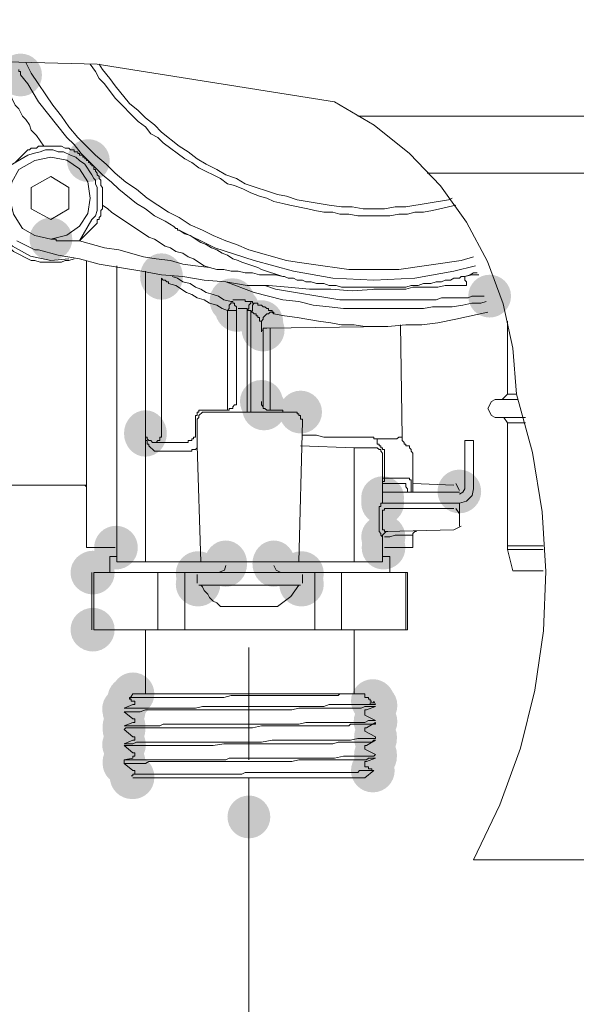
# Model space of a CAD drawing. Header units: millimetres. Extents: x -283 to 124139, y -3891 to 5906.
# Tile 22 of 55: x 1025 to 1042, y -2948 to -2919. Entities that reach past the tile are written whole.
import ezdxf

# ---------------------------------------------------------------- set-up
doc = ezdxf.new("R2010")
doc.units = ezdxf.units.MM
doc.header["$LTSCALE"] = 20
doc.header["$MEASUREMENT"] = 0
doc.layers.get('0').update_dxf_attribs({"color": 252, "linetype": 'CONTINUOUS'})

msp = doc.modelspace()

# ---------------------------------------------------------------- hatches: boundary and pattern name
h = msp.add_hatch(color=7)
edge = h.paths.add_edge_path()
edge.add_arc((1025.44, -2920.407), 0.635, 0, 360)
h = msp.add_hatch(color=7)
edge = h.paths.add_edge_path()
edge.add_arc((1027.451, -2922.947), 0.635, 0, 360)
h = msp.add_hatch(color=7)
edge = h.paths.add_edge_path()
edge.add_arc((1026.34, -2925.275), 0.635, 0, 360)
h = msp.add_hatch(color=7)
edge = h.paths.add_edge_path()
edge.add_ellipse((1029.621, -2926.386), major_axis=(0, 0.688), ratio=0.923077, start_angle=0, end_angle=360)
h = msp.add_hatch(color=7)
edge = h.paths.add_edge_path()
edge.add_arc((1031.711, -2927.101), 0.661, 0, 360)
h = msp.add_hatch(color=7)
edge = h.paths.add_edge_path()
edge.add_arc((1031.737, -2927.074), 0.635, 0, 360)
h = msp.add_hatch(color=7)
edge = h.paths.add_edge_path()
edge.add_arc((1039.357, -2926.968), 0.635, 0, 360)
h = msp.add_hatch(color=7)
edge = h.paths.add_edge_path()
edge.add_arc((1031.87, -2927.365), 0.661, 0, 360)
h = msp.add_hatch(color=7)
edge = h.paths.add_edge_path()
edge.add_arc((1032.584, -2927.736), 0.648, 0, 360)
h = msp.add_hatch(color=7)
edge = h.paths.add_edge_path()
edge.add_arc((1032.637, -2927.974), 0.635, 0, 360)
h = msp.add_hatch(color=7)
edge = h.paths.add_edge_path()
edge.add_arc((1032.584, -2930.091), 0.635, 0, 360)
h = msp.add_hatch(color=7)
edge = h.paths.add_edge_path()
edge.add_arc((1032.663, -2930.302), 0.648, 0, 360)
h = msp.add_hatch(color=7)
edge = h.paths.add_edge_path()
edge.add_arc((1033.748, -2930.408), 0.635, 0, 360)
h = msp.add_hatch(color=7)
edge = h.paths.add_edge_path()
edge.add_ellipse((1029.144, -2931.043), major_axis=(0, 0.688), ratio=0.923077, start_angle=0, end_angle=360)
h = msp.add_hatch(color=7)
edge = h.paths.add_edge_path()
edge.add_arc((1036.182, -2932.948), 0.635, 0, 360)
h = msp.add_hatch(color=7)
edge = h.paths.add_edge_path()
edge.add_arc((1038.458, -2932.763), 0.648, 0, 360)
h = msp.add_hatch(color=7)
edge = h.paths.add_edge_path()
edge.add_arc((1036.182, -2933.107), 0.635, 0, 360)
h = msp.add_hatch(color=7)
edge = h.paths.add_edge_path()
edge.add_arc((1036.182, -2933.107), 0.635, 0, 360)
h = msp.add_hatch(color=7)
edge = h.paths.add_edge_path()
edge.add_arc((1036.182, -2934.112), 0.635, 0, 360)
h = msp.add_hatch(color=7)
edge = h.paths.add_edge_path()
edge.add_arc((1036.209, -2934.112), 0.648, 0, 360)
h = msp.add_hatch(color=7)
edge = h.paths.add_edge_path()
edge.add_arc((1028.271, -2934.43), 0.648, 0, 360)
h = msp.add_hatch(color=7)
edge = h.paths.add_edge_path()
edge.add_arc((1036.209, -2934.43), 0.648, 0, 360)
h = msp.add_hatch(color=7)
edge = h.paths.add_edge_path()
edge.add_ellipse((1031.526, -2934.906), major_axis=(0, 0.688), ratio=0.923077, start_angle=0, end_angle=360)
h = msp.add_hatch(color=7)
edge = h.paths.add_edge_path()
edge.add_ellipse((1032.954, -2934.906), major_axis=(0, 0.688), ratio=0.923077, start_angle=0, end_angle=360)
h = msp.add_hatch(color=7)
edge = h.paths.add_edge_path()
edge.add_arc((1027.557, -2935.171), 0.635, 0, 360)
h = msp.add_hatch(color=7)
edge = h.paths.add_edge_path()
edge.add_arc((1027.583, -2935.171), 0.648, 0, 360)
h = msp.add_hatch(color=7)
edge = h.paths.add_edge_path()
edge.add_arc((1030.706, -2935.197), 0.661, 0, 360)
h = msp.add_hatch(color=7)
edge = h.paths.add_edge_path()
edge.add_arc((1033.775, -2935.197), 0.661, 0, 360)
h = msp.add_hatch(color=7)
edge = h.paths.add_edge_path()
edge.add_arc((1030.706, -2935.514), 0.661, 0, 360)
h = msp.add_hatch(color=7)
edge = h.paths.add_edge_path()
edge.add_arc((1033.775, -2935.514), 0.661, 0, 360)
h = msp.add_hatch(color=7)
edge = h.paths.add_edge_path()
edge.add_arc((1027.557, -2936.864), 0.635, 0, 360)
h = msp.add_hatch(color=7)
edge = h.paths.add_edge_path()
edge.add_arc((1027.583, -2936.864), 0.648, 0, 360)
h = msp.add_hatch(color=7)
edge = h.paths.add_edge_path()
edge.add_arc((1028.774, -2938.769), 0.635, 0, 360)
h = msp.add_hatch(color=7)
edge = h.paths.add_edge_path()
edge.add_arc((1028.668, -2938.901), 0.648, 0, 360)
h = msp.add_hatch(color=7)
edge = h.paths.add_edge_path()
edge.add_arc((1035.891, -2938.981), 0.648, 0, 360)
h = msp.add_hatch(color=7)
edge = h.paths.add_edge_path()
edge.add_arc((1035.971, -2939.113), 0.648, 0, 360)
h = msp.add_hatch(color=7)
edge = h.paths.add_edge_path()
edge.add_arc((1028.509, -2939.219), 0.648, 0, 360)
h = msp.add_hatch(color=7)
edge = h.paths.add_edge_path()
edge.add_ellipse((1028.509, -2939.245), major_axis=(0, 0.688), ratio=0.923077, start_angle=0, end_angle=360)
h = msp.add_hatch(color=7)
edge = h.paths.add_edge_path()
edge.add_arc((1028.509, -2939.298), 0.635, 0, 360)
h = msp.add_hatch(color=7)
edge = h.paths.add_edge_path()
edge.add_ellipse((1028.509, -2939.774), major_axis=(0, 0.688), ratio=0.923077, start_angle=0, end_angle=360)
h = msp.add_hatch(color=7)
edge = h.paths.add_edge_path()
edge.add_arc((1028.509, -2939.721), 0.635, 0, 360)
h = msp.add_hatch(color=7)
edge = h.paths.add_edge_path()
edge.add_arc((1035.971, -2939.589), 0.648, 0, 360)
h = msp.add_hatch(color=7)
edge = h.paths.add_edge_path()
edge.add_arc((1035.971, -2939.563), 0.635, 0, 360)
h = msp.add_hatch(color=7)
edge = h.paths.add_edge_path()
edge.add_arc((1028.509, -2939.827), 0.635, 0, 360)
h = msp.add_hatch(color=7)
edge = h.paths.add_edge_path()
edge.add_ellipse((1035.971, -2940.092), major_axis=(0, 0.688), ratio=0.923077, start_angle=0, end_angle=360)
h = msp.add_hatch(color=7)
edge = h.paths.add_edge_path()
edge.add_arc((1035.971, -2940.039), 0.635, 0, 360)
h = msp.add_hatch(color=7)
edge = h.paths.add_edge_path()
edge.add_arc((1028.509, -2940.277), 0.648, 0, 360)
h = msp.add_hatch(color=7)
edge = h.paths.add_edge_path()
edge.add_arc((1028.509, -2940.251), 0.635, 0, 360)
h = msp.add_hatch(color=7)
edge = h.paths.add_edge_path()
edge.add_arc((1028.509, -2940.303), 0.635, 0, 360)
h = msp.add_hatch(color=7)
edge = h.paths.add_edge_path()
edge.add_ellipse((1035.971, -2940.621), major_axis=(0, 0.688), ratio=0.923077, start_angle=0, end_angle=360)
h = msp.add_hatch(color=7)
edge = h.paths.add_edge_path()
edge.add_arc((1035.971, -2940.568), 0.635, 0, 360)
h = msp.add_hatch(color=7)
edge = h.paths.add_edge_path()
edge.add_arc((1028.509, -2940.78), 0.635, 0, 360)
h = msp.add_hatch(color=7)
edge = h.paths.add_edge_path()
edge.add_arc((1028.509, -2940.833), 0.635, 0, 360)
h = msp.add_hatch(color=7)
edge = h.paths.add_edge_path()
edge.add_arc((1028.721, -2941.203), 0.635, 0, 360)
h = msp.add_hatch(color=7)
edge = h.paths.add_edge_path()
edge.add_arc((1028.748, -2941.229), 0.661, 0, 360)
h = msp.add_hatch(color=7)
edge = h.paths.add_edge_path()
edge.add_arc((1035.891, -2941.044), 0.648, 0, 360)
h = msp.add_hatch(color=7)
edge = h.paths.add_edge_path()
edge.add_arc((1028.774, -2941.256), 0.635, 0, 360)
at = {"true_color": 0xff0000}
h = msp.add_hatch(color=1, dxfattribs=at)
edge = h.paths.add_edge_path()
edge.add_arc((1032.214, -2942.42), 0.635, 0, 360)

# ---------------------------------------------------------------- linework, layer by layer
at = {"color": 7, "lineweight": 0}
for points in [[(1003.903, -2918.766), (1010.359, -2919.825), (1019.567, -2919.878), (1027.716, -2920.089), (1034.754, -2921.201)], [(1038.881, -2925.804), (1038.511, -2925.91), (1036.659, -2926.175), (1035.177, -2926.175), (1034.066, -2926.016), (1033.642, -2925.963), (1033.325, -2925.91), (1032.214, -2925.593), (1031.843, -2925.434), (1031.526, -2925.328), (1031.155, -2925.169), (1030.838, -2925.011), (1030.467, -2924.852), (1030.15, -2924.64), (1029.832, -2924.481), (1029.197, -2924.058), (1028.88, -2923.793), (1028.562, -2923.582), (1028.245, -2923.317), (1027.98, -2923.053), (1027.663, -2922.788), (1027.134, -2922.259), (1026.869, -2921.941), (1026.657, -2921.624), (1026.393, -2921.306), (1025.758, -2920.354), (1025.599, -2920.036)], [(1038.352, -2924.27), (1038.14, -2924.323), (1037.876, -2924.376), (1037.664, -2924.428), (1037.399, -2924.481), (1037.135, -2924.481), (1036.923, -2924.534), (1036.659, -2924.534), (1036.394, -2924.587), (1035.442, -2924.587), (1035.177, -2924.534), (1034.912, -2924.534), (1034.701, -2924.481), (1034.436, -2924.481), (1034.172, -2924.428), (1033.96, -2924.376), (1033.431, -2924.27), (1033.219, -2924.217), (1032.954, -2924.164), (1032.743, -2924.058), (1032.531, -2924.005), (1032.267, -2923.899), (1032.055, -2923.793), (1031.79, -2923.688), (1031.579, -2923.635), (1031.367, -2923.476), (1030.732, -2923.158), (1030.52, -2923), (1030.309, -2922.894), (1029.674, -2922.418), (1029.515, -2922.259), (1029.303, -2922.153), (1029.144, -2921.941), (1028.933, -2921.783), (1028.245, -2921.095), (1027.927, -2920.671), (1027.769, -2920.513), (1027.663, -2920.301), (1027.504, -2920.089)], [(1038.246, -2924.058), (1038.14, -2924.111), (1036.87, -2924.323), (1036.553, -2924.323), (1036.235, -2924.376), (1035.6, -2924.376), (1035.283, -2924.323), (1034.965, -2924.323), (1034.595, -2924.27), (1033.642, -2924.111), (1033.325, -2924.005), (1033.06, -2923.952), (1032.108, -2923.635), (1031.843, -2923.476), (1031.526, -2923.37), (1031.261, -2923.211), (1030.944, -2923.053), (1030.679, -2922.894), (1030.414, -2922.682), (1030.15, -2922.523), (1029.621, -2922.1), (1029.409, -2921.888), (1029.144, -2921.677), (1028.933, -2921.465), (1028.668, -2921.253), (1028.245, -2920.724), (1028.086, -2920.513), (1027.874, -2920.248), (1027.769, -2920.089)], [(1025.44, -2920.407), (1025.44, -2920.301), (1025.387, -2920.301), (1025.387, -2920.248)], [(1029.991, -2924.905), (1029.727, -2924.746), (1029.409, -2924.587), (1029.144, -2924.376), (1028.88, -2924.217), (1028.351, -2923.793), (1028.139, -2923.582), (1027.874, -2923.37), (1027.239, -2922.735), (1027.028, -2922.471), (1026.816, -2922.259), (1025.969, -2921.201), (1025.652, -2920.671), (1025.44, -2920.407)], [(1026.128, -2922.523), (1025.917, -2922.206), (1025.758, -2922.047), (1025.705, -2921.888), (1025.599, -2921.73), (1025.493, -2921.624), (1025.387, -2921.412), (1025.282, -2921.306), (1025.176, -2921.095), (1025.07, -2920.936)], [(1040.151, -2929.879), (1040.044, -2928.512), (1039.755, -2927.196), (1039.293, -2925.944), (1038.67, -2924.772), (1037.895, -2923.697), (1036.977, -2922.733), (1035.926, -2921.895), (1034.754, -2921.201)], [(1035.442, -2921.624), (1054.915, -2921.624)], [(1027.187, -2925.328), (1027.557, -2924.693), (1027.663, -2924.587), (1027.716, -2924.428), (1027.716, -2923.741), (1027.663, -2923.635), (1027.663, -2923.529), (1027.61, -2923.476), (1027.557, -2923.37), (1027.345, -2923.053), (1027.187, -2922.947), (1027.081, -2922.841), (1026.922, -2922.788), (1026.71, -2922.682), (1026.552, -2922.682), (1026.393, -2922.629), (1026.181, -2922.629), (1026.022, -2922.682), (1025.811, -2922.735), (1025.652, -2922.788), (1025.017, -2923.158)], [(1025.282, -2923), (1025.599, -2922.682)], [(1025.599, -2922.682), (1025.652, -2922.629), (1025.705, -2922.629), (1025.758, -2922.576), (1025.917, -2922.576), (1025.969, -2922.523), (1026.128, -2922.523)], [(1026.128, -2922.523), (1026.657, -2922.523), (1026.763, -2922.576), (1026.869, -2922.576), (1026.922, -2922.629), (1027.028, -2922.629), (1027.028, -2922.682), (1027.134, -2922.682), (1027.134, -2922.735), (1027.187, -2922.735), (1027.187, -2922.788), (1027.292, -2922.788), (1027.292, -2922.841), (1027.345, -2922.841), (1027.345, -2922.894), (1027.398, -2922.894), (1027.398, -2922.947), (1027.451, -2922.947)], [(1026.34, -2922.841), (1025.864, -2922.947), (1025.387, -2923.211), (1025.176, -2923.582), (1025.123, -2924.058), (1025.229, -2924.534), (1025.493, -2924.958), (1025.864, -2925.169), (1026.34, -2925.275)], [(1027.504, -2924.058), (1027.434, -2923.579), (1027.19, -2923.192), (1026.811, -2922.933), (1026.34, -2922.841)], [(1027.874, -2924.27), (1027.874, -2923.741), (1027.822, -2923.688), (1027.822, -2923.529), (1027.769, -2923.476), (1027.769, -2923.423), (1027.716, -2923.37), (1027.716, -2923.317), (1027.663, -2923.264), (1027.663, -2923.211), (1027.61, -2923.211), (1027.61, -2923.106), (1027.557, -2923.106), (1027.557, -2923.053), (1027.504, -2923.053), (1027.504, -2923), (1027.451, -2923), (1027.451, -2922.947)], [(1054.862, -2923.317), (1037.505, -2923.317)], [(1025.758, -2923.741), (1026.34, -2923.423)], [(1026.34, -2923.423), (1026.869, -2923.741)], [(1025.758, -2924.376), (1025.758, -2923.741)], [(1026.869, -2923.741), (1026.869, -2924.376)], [(1026.34, -2925.275), (1026.808, -2925.162), (1027.186, -2924.896), (1027.432, -2924.516), (1027.504, -2924.058)], [(1024.541, -2924.481), (1024.795, -2925.04), (1025.205, -2925.484), (1025.733, -2925.784), (1026.34, -2925.91)], [(1026.34, -2924.693), (1025.758, -2924.376)], [(1026.869, -2924.376), (1026.34, -2924.693)], [(1027.874, -2924.27), (1027.874, -2924.376), (1027.822, -2924.428), (1027.822, -2924.587), (1027.769, -2924.64), (1027.769, -2924.693), (1027.716, -2924.693), (1027.716, -2924.799)], [(1029.409, -2925.275), (1029.25, -2925.222), (1028.139, -2924.481), (1028.033, -2924.376), (1027.874, -2924.27)], [(1024.435, -2924.534), (1024.594, -2924.852), (1024.594, -2924.905), (1024.699, -2925.116), (1024.858, -2925.275), (1024.911, -2925.381), (1025.017, -2925.434), (1025.229, -2925.646), (1025.758, -2925.91), (1025.864, -2925.91), (1026.022, -2925.963), (1026.657, -2925.963), (1026.763, -2925.91), (1026.869, -2925.91), (1027.028, -2925.857)], [(1027.187, -2925.328), (1027.716, -2924.799)], [(1029.991, -2924.905), (1030.044, -2924.958), (1030.097, -2924.958), (1030.097, -2925.011), (1030.15, -2925.011)], [(1030.15, -2925.011), (1030.309, -2925.116), (1030.467, -2925.169), (1030.785, -2925.381), (1030.944, -2925.434), (1031.102, -2925.54), (1031.261, -2925.593), (1031.42, -2925.698), (1031.579, -2925.751), (1031.737, -2925.857), (1031.896, -2925.91), (1032.002, -2925.963), (1032.478, -2926.122), (1032.584, -2926.175), (1033.219, -2926.386)], [(1030.15, -2925.011), (1031.208, -2925.54), (1032.372, -2925.91), (1033.537, -2926.228), (1034.701, -2926.439), (1035.918, -2926.492), (1037.135, -2926.439), (1038.299, -2926.228), (1038.934, -2926.069)], [(1036.024, -2926.757), (1035.283, -2926.81), (1034.648, -2926.757), (1034.013, -2926.757), (1033.378, -2926.704), (1032.796, -2926.651), (1032.161, -2926.651), (1031.526, -2926.545), (1030.891, -2926.492), (1030.256, -2926.386), (1029.621, -2926.333), (1029.039, -2926.228), (1027.769, -2926.016), (1027.187, -2925.857), (1026.552, -2925.751), (1025.969, -2925.593), (1025.864, -2925.593), (1025.334, -2925.328)], [(1026.34, -2925.275), (1026.499, -2925.275), (1026.499, -2925.328)], [(1027.187, -2925.328), (1026.499, -2925.328)], [(1027.187, -2925.328), (1027.927, -2925.54), (1028.351, -2925.593), (1029.092, -2925.804), (1029.462, -2925.857), (1029.885, -2925.91), (1030.256, -2926.016), (1030.626, -2926.069), (1031.049, -2926.122)], [(1031.049, -2926.122), (1030.891, -2926.069), (1030.573, -2925.857), (1030.414, -2925.804), (1030.256, -2925.698), (1030.044, -2925.646), (1029.885, -2925.54), (1029.727, -2925.487), (1029.409, -2925.275)], [(1026.34, -2925.91), (1026.869, -2925.857)], [(1027.398, -2932.419), (1027.398, -2925.91)], [(1028.298, -2926.069), (1028.298, -2934.43)], [(1029.144, -2926.228), (1029.144, -2926.386)], [(1033.219, -2926.386), (1033.007, -2926.333), (1032.531, -2926.333), (1032.319, -2926.281), (1032.108, -2926.281), (1031.896, -2926.228), (1031.684, -2926.228), (1031.473, -2926.175), (1031.261, -2926.175), (1031.049, -2926.122)], [(1029.144, -2926.386), (1029.144, -2931.096)], [(1029.621, -2926.439), (1029.621, -2930.99)], [(1031.579, -2927.392), (1031.42, -2927.339), (1031.261, -2927.233), (1031.049, -2927.18), (1030.891, -2927.074), (1030.679, -2927.021), (1030.52, -2926.916), (1030.362, -2926.863), (1030.044, -2926.651), (1029.832, -2926.598), (1029.832, -2926.545), (1029.779, -2926.545), (1029.727, -2926.492), (1029.674, -2926.492), (1029.621, -2926.439)], [(1031.684, -2927.127), (1031.473, -2927.074), (1031.314, -2926.968), (1031.155, -2926.916), (1030.944, -2926.863), (1030.785, -2926.757), (1030.626, -2926.704), (1030.467, -2926.598), (1030.256, -2926.545), (1030.097, -2926.439), (1029.938, -2926.386)], [(1031.526, -2926.545), (1032.372, -2926.863), (1033.219, -2927.074), (1033.695, -2927.127), (1034.119, -2927.233), (1034.595, -2927.286), (1035.018, -2927.339), (1035.918, -2927.339)], [(1035.918, -2926.704), (1034.965, -2926.704), (1034.807, -2926.651), (1034.595, -2926.651), (1034.436, -2926.598), (1034.224, -2926.598), (1034.066, -2926.545), (1033.907, -2926.545), (1033.801, -2926.492), (1033.642, -2926.492), (1033.537, -2926.439), (1033.378, -2926.439), (1033.272, -2926.386), (1033.219, -2926.386)], [(1038.617, -2926.386), (1038.511, -2926.386), (1038.458, -2926.439), (1038.299, -2926.439), (1038.193, -2926.492), (1038.034, -2926.492), (1037.929, -2926.545), (1037.77, -2926.545), (1037.611, -2926.598), (1037.399, -2926.598), (1037.241, -2926.651), (1037.029, -2926.651), (1036.87, -2926.704), (1035.918, -2926.704)], [(1038.987, -2926.281), (1038.881, -2926.281), (1038.775, -2926.333), (1038.617, -2926.386)], [(1038.617, -2926.386), (1038.828, -2926.333), (1039.04, -2926.333)], [(1038.669, -2926.651), (1038.669, -2926.545), (1038.617, -2926.492), (1038.617, -2926.386)], [(1032.69, -2926.651), (1033.007, -2926.757), (1034.912, -2927.074), (1035.918, -2927.074)], [(1035.918, -2926.757), (1036.87, -2926.757), (1037.082, -2926.704), (1037.823, -2926.704), (1038.034, -2926.651), (1038.299, -2926.651)], [(1038.299, -2926.651), (1038.669, -2926.651)], [(1031.684, -2927.127), (1031.684, -2927.18), (1031.632, -2927.233), (1031.632, -2927.339), (1031.579, -2927.392)], [(1031.843, -2927.392), (1031.843, -2927.286), (1031.79, -2927.233), (1031.79, -2927.18), (1031.737, -2927.18), (1031.737, -2927.127), (1031.684, -2927.127)], [(1032.267, -2927.127), (1032.108, -2927.127), (1032.108, -2927.074), (1031.737, -2927.074)], [(1032.267, -2927.127), (1032.267, -2927.18), (1032.214, -2927.233), (1032.214, -2927.339), (1032.161, -2927.392)], [(1032.372, -2927.18), (1032.319, -2927.18), (1032.319, -2927.127), (1032.267, -2927.127)], [(1035.918, -2927.074), (1037.77, -2927.074), (1037.929, -2927.021), (1038.722, -2927.021), (1038.828, -2926.968), (1039.199, -2926.968)], [(1035.918, -2927.339), (1037.399, -2927.339), (1037.664, -2927.286), (1038.246, -2927.286), (1038.564, -2927.233), (1038.828, -2927.18), (1039.093, -2927.18), (1039.252, -2927.127)], [(1031.579, -2927.392), (1031.579, -2930.038)], [(1031.579, -2927.392), (1031.843, -2927.392)], [(1031.843, -2930.038), (1031.843, -2927.392)], [(1032.161, -2927.392), (1032.161, -2927.339), (1031.896, -2927.339)], [(1032.267, -2927.445), (1032.267, -2927.392), (1032.161, -2927.392)], [(1032.161, -2930.143), (1032.161, -2927.392)], [(1032.372, -2927.18), (1032.319, -2927.233), (1032.319, -2927.392), (1032.267, -2927.445)], [(1032.902, -2927.445), (1032.902, -2927.392), (1032.796, -2927.392), (1032.796, -2927.339), (1032.743, -2927.339), (1032.69, -2927.286), (1032.637, -2927.286), (1032.584, -2927.233), (1032.478, -2927.233), (1032.478, -2927.18), (1032.372, -2927.18)], [(1032.267, -2930.143), (1032.267, -2927.445), (1032.319, -2927.445), (1032.372, -2927.498), (1032.425, -2927.498), (1032.425, -2927.551), (1032.478, -2927.551), (1032.478, -2927.603), (1032.531, -2927.603), (1032.531, -2927.709), (1032.584, -2927.709)], [(1032.954, -2927.498), (1032.902, -2927.445), (1032.849, -2927.445), (1032.796, -2927.498), (1032.743, -2927.498), (1032.637, -2927.603), (1032.637, -2927.656), (1032.584, -2927.709), (1032.584, -2927.762)], [(1032.902, -2927.445), (1032.954, -2927.445), (1032.954, -2927.498)], [(1032.954, -2927.498), (1033.272, -2927.551), (1033.642, -2927.603), (1034.277, -2927.709), (1034.648, -2927.762), (1034.965, -2927.815), (1035.336, -2927.815), (1035.653, -2927.868), (1036.341, -2927.868)], [(1036.341, -2927.868), (1036.87, -2927.815), (1037.347, -2927.815), (1037.823, -2927.762), (1038.352, -2927.656), (1039.304, -2927.445)], [(1039.887, -2927.709), (1039.887, -2929.879)], [(1032.584, -2927.762), (1032.584, -2928.027)], [(1032.584, -2927.974), (1032.637, -2927.974), (1032.637, -2927.921), (1032.743, -2927.921)], [(1032.637, -2927.974), (1032.637, -2930.249)], [(1036.341, -2927.868), (1032.743, -2927.921)], [(1032.849, -2930.355), (1032.849, -2927.921)], [(1036.764, -2931.149), (1036.712, -2927.815)], [(1031.579, -2930.355), (1031.632, -2930.355), (1031.632, -2930.302), (1031.737, -2930.302), (1031.737, -2930.249), (1031.79, -2930.196), (1031.843, -2930.196), (1031.843, -2930.038)], [(1031.579, -2930.038), (1031.579, -2930.355)], [(1038.881, -2943.69), (1039.663, -2942.065), (1040.27, -2940.382), (1040.7, -2938.657), (1040.951, -2936.903), (1041.024, -2935.134), (1040.915, -2933.364), (1040.625, -2931.608), (1040.151, -2929.879)], [(1039.622, -2930.038), (1039.516, -2930.038), (1039.41, -2930.091), (1039.304, -2930.302), (1039.41, -2930.514), (1039.516, -2930.567), (1039.622, -2930.567)], [(1040.204, -2930.038), (1039.622, -2930.038)], [(1039.728, -2930.038), (1039.887, -2929.879)], [(1039.887, -2929.879), (1040.151, -2929.879)], [(1030.626, -2930.62), (1030.626, -2930.514), (1030.679, -2930.514), (1030.679, -2930.408), (1030.732, -2930.408), (1030.732, -2930.355), (1030.891, -2930.355)], [(1030.891, -2930.355), (1031.579, -2930.355)], [(1032.161, -2930.408), (1032.161, -2930.143)], [(1032.267, -2930.408), (1032.267, -2930.143)], [(1032.584, -2930.091), (1032.584, -2930.196), (1032.637, -2930.249), (1032.637, -2930.302), (1032.69, -2930.302), (1032.743, -2930.355), (1032.849, -2930.355)], [(1033.801, -2930.673), (1033.801, -2930.62), (1033.748, -2930.62), (1033.748, -2930.514), (1033.695, -2930.514), (1033.695, -2930.461), (1033.642, -2930.461), (1033.642, -2930.408), (1033.219, -2930.408), (1033.219, -2930.355), (1032.849, -2930.355)], [(1030.626, -2930.99), (1030.626, -2930.62)], [(1030.679, -2930.673), (1030.679, -2930.62), (1030.732, -2930.567), (1030.732, -2930.514), (1030.838, -2930.408), (1030.944, -2930.408)], [(1030.944, -2930.408), (1033.537, -2930.408)], [(1040.416, -2930.567), (1039.622, -2930.567)], [(1039.887, -2930.726), (1039.781, -2930.567)], [(1030.679, -2931.413), (1030.679, -2930.673)], [(1033.695, -2934.853), (1033.801, -2930.673)], [(1040.416, -2930.726), (1039.887, -2930.726), (1039.887, -2934.377)], [(1029.144, -2930.99), (1029.144, -2931.149), (1029.197, -2931.149), (1029.197, -2931.202), (1029.25, -2931.255), (1029.303, -2931.255), (1029.356, -2931.308), (1029.409, -2931.308)], [(1029.144, -2931.096), (1029.144, -2931.308)], [(1029.144, -2931.096), (1029.144, -2931.255), (1029.197, -2931.255), (1029.197, -2931.361), (1029.25, -2931.361), (1029.25, -2931.413), (1029.409, -2931.572)], [(1029.621, -2930.99), (1029.621, -2931.149), (1029.568, -2931.149), (1029.568, -2931.255), (1029.515, -2931.255), (1029.462, -2931.308)], [(1030.362, -2931.308), (1030.414, -2931.308), (1030.414, -2931.255), (1030.52, -2931.255), (1030.52, -2931.202), (1030.573, -2931.202), (1030.573, -2931.149), (1030.626, -2931.149), (1030.626, -2930.99)], [(1035.706, -2931.149), (1034.436, -2931.149), (1034.224, -2931.096), (1033.801, -2931.096)], [(1035.706, -2931.149), (1035.918, -2931.149), (1035.918, -2931.202), (1036.024, -2931.202)], [(1036.024, -2931.202), (1036.606, -2931.202), (1036.659, -2931.149), (1036.764, -2931.149)], [(1036.129, -2931.413), (1036.077, -2931.413), (1036.077, -2931.361), (1036.024, -2931.361), (1036.024, -2931.202)], [(1036.923, -2931.413), (1036.87, -2931.413), (1036.87, -2931.361), (1036.817, -2931.361), (1036.817, -2931.308), (1036.764, -2931.255), (1036.764, -2931.149)], [(1029.144, -2931.308), (1029.144, -2931.572)], [(1029.409, -2931.308), (1030.362, -2931.308)], [(1030.362, -2931.572), (1030.52, -2931.572), (1030.52, -2931.519), (1030.626, -2931.519), (1030.679, -2931.466)], [(1030.785, -2934.853), (1030.679, -2931.413)], [(1035.336, -2931.466), (1033.748, -2931.413)], [(1035.336, -2931.466), (1035.918, -2931.466)], [(1035.336, -2931.731), (1035.336, -2931.466)], [(1036.182, -2931.731), (1036.182, -2931.625), (1036.129, -2931.572), (1036.129, -2931.519), (1036.077, -2931.519), (1036.024, -2931.466), (1035.918, -2931.466)], [(1036.235, -2931.678), (1036.235, -2931.519), (1036.182, -2931.519), (1036.182, -2931.466), (1036.129, -2931.466), (1036.129, -2931.413)], [(1037.082, -2931.625), (1037.029, -2931.572), (1037.029, -2931.519), (1036.976, -2931.466), (1036.976, -2931.413), (1036.923, -2931.413)], [(1038.617, -2931.255), (1038.617, -2931.943)], [(1038.881, -2931.255), (1038.617, -2931.255)], [(1038.881, -2931.943), (1038.881, -2931.255)], [(1029.144, -2931.572), (1029.144, -2934.853)], [(1029.409, -2931.572), (1030.362, -2931.572)], [(1035.336, -2934.853), (1035.336, -2931.731)], [(1036.182, -2932.419), (1036.182, -2931.731)], [(1036.235, -2932.366), (1036.235, -2931.678)], [(1037.082, -2932.789), (1037.082, -2931.625)], [(1038.617, -2931.943), (1038.617, -2932.683)], [(1038.881, -2932.683), (1038.881, -2931.943)], [(1036.235, -2932.366), (1036.235, -2932.472), (1036.182, -2932.472), (1036.182, -2932.525)], [(1036.182, -2932.366), (1036.976, -2932.366), (1036.976, -2932.419), (1037.029, -2932.419), (1037.029, -2932.789)], [(1024.276, -2932.578), (1027.292, -2932.578)], [(1027.292, -2932.578), (1027.345, -2932.578), (1027.398, -2932.631), (1027.398, -2932.683)], [(1027.292, -2932.578), (1027.398, -2932.578), (1027.398, -2932.683)], [(1027.398, -2932.419), (1027.398, -2932.578)], [(1027.398, -2932.578), (1027.398, -2934.43)], [(1036.182, -2932.419), (1036.182, -2932.948)], [(1036.182, -2932.525), (1036.87, -2932.525)], [(1036.87, -2932.525), (1036.87, -2932.631), (1036.923, -2932.683), (1036.923, -2932.789)], [(1037.082, -2932.525), (1038.299, -2932.578)], [(1038.458, -2932.736), (1038.352, -2932.525)], [(1038.458, -2932.842), (1038.564, -2932.789), (1038.617, -2932.683)], [(1038.669, -2933.054), (1038.84, -2932.881), (1038.881, -2932.683)], [(1037.188, -2932.789), (1036.182, -2932.789)], [(1036.182, -2933.107), (1036.182, -2932.948)], [(1038.034, -2932.789), (1037.188, -2932.789)], [(1038.458, -2932.789), (1038.034, -2932.789)], [(1036.182, -2933.107), (1036.129, -2933.107), (1036.129, -2933.213), (1036.077, -2933.213), (1036.077, -2933.371)], [(1036.182, -2933.107), (1037.188, -2933.107)], [(1036.182, -2933.371), (1036.182, -2933.318), (1036.235, -2933.318), (1036.235, -2933.266), (1036.288, -2933.266)], [(1038.299, -2933.266), (1036.288, -2933.266)], [(1037.188, -2933.107), (1038.034, -2933.107)], [(1038.034, -2933.107), (1038.458, -2933.107)], [(1038.458, -2933.424), (1038.352, -2933.266)], [(1038.458, -2933.107), (1038.669, -2933.054)], [(1038.458, -2933.424), (1038.458, -2933.107)], [(1036.077, -2933.371), (1036.077, -2933.795)], [(1036.182, -2933.795), (1036.182, -2933.371)], [(1038.458, -2933.795), (1038.458, -2933.424)], [(1036.077, -2933.795), (1036.077, -2933.953), (1036.129, -2934.006), (1036.129, -2934.059), (1036.182, -2934.112)], [(1036.182, -2933.795), (1036.182, -2933.901), (1036.235, -2933.901), (1036.235, -2933.953), (1036.288, -2933.953)], [(1038.299, -2933.901), (1038.511, -2933.795)], [(1036.341, -2933.953), (1036.288, -2933.953), (1036.182, -2934.059), (1036.182, -2934.112)], [(1036.182, -2934.43), (1036.182, -2934.112)], [(1036.235, -2934.112), (1036.394, -2934.112), (1036.553, -2934.059), (1037.082, -2934.059)], [(1038.299, -2933.901), (1036.288, -2933.953)], [(1037.082, -2934.059), (1037.082, -2934.006), (1037.135, -2933.953), (1037.188, -2933.953)], [(1037.082, -2934.43), (1037.082, -2934.059)], [(1028.245, -2934.43), (1027.398, -2934.43)], [(1028.298, -2934.43), (1028.298, -2934.853)], [(1036.182, -2934.853), (1036.182, -2934.43)], [(1036.235, -2934.43), (1037.082, -2934.43)], [(1040.945, -2934.377), (1039.887, -2934.377), (1039.887, -2934.483)], [(1028.086, -2934.694), (1028.086, -2935.171)], [(1028.086, -2934.694), (1028.298, -2934.694)], [(1036.182, -2934.694), (1036.394, -2934.694)], [(1036.394, -2935.171), (1036.394, -2934.694)], [(1040.945, -2934.483), (1039.887, -2934.483), (1040.045, -2935.118)], [(1029.144, -2934.853), (1028.298, -2934.853)], [(1029.144, -2934.853), (1030.785, -2934.853)], [(1030.785, -2934.853), (1033.695, -2934.853)], [(1031.314, -2935.171), (1031.488, -2935.097), (1031.526, -2934.959)], [(1032.954, -2934.959), (1033.026, -2935.097), (1033.166, -2935.171)], [(1033.695, -2934.853), (1035.336, -2934.853)], [(1036.182, -2934.853), (1035.336, -2934.853)], [(1027.557, -2936.864), (1027.557, -2935.171)], [(1027.61, -2935.171), (1027.61, -2936.864)], [(1029.515, -2935.171), (1027.61, -2935.171)], [(1030.309, -2935.171), (1029.515, -2935.171)], [(1029.515, -2936.864), (1029.515, -2935.171)], [(1030.309, -2935.171), (1030.309, -2936.864)], [(1030.732, -2935.171), (1030.309, -2935.171)], [(1030.679, -2935.223), (1030.679, -2935.488)], [(1033.748, -2935.171), (1030.732, -2935.171)], [(1034.172, -2935.171), (1033.748, -2935.171)], [(1033.801, -2935.223), (1033.801, -2935.488)], [(1034.172, -2936.864), (1034.172, -2935.171)], [(1034.965, -2935.171), (1034.172, -2935.171)], [(1034.965, -2935.171), (1034.965, -2936.864)], [(1036.87, -2935.171), (1034.965, -2935.171)], [(1036.87, -2936.864), (1036.923, -2936.864), (1036.923, -2935.171), (1036.87, -2935.171)], [(1036.87, -2936.864), (1036.87, -2935.171)], [(1040.945, -2935.118), (1040.045, -2935.118)], [(1033.748, -2935.541), (1030.732, -2935.541)], [(1030.785, -2935.541), (1030.838, -2935.594), (1030.891, -2935.7), (1030.997, -2935.806), (1031.049, -2935.911), (1031.155, -2936.017), (1031.261, -2936.07), (1031.367, -2936.176)], [(1033.06, -2936.176), (1033.454, -2935.876), (1033.695, -2935.541)], [(1033.06, -2936.176), (1031.367, -2936.176)], [(1027.61, -2936.864), (1029.515, -2936.864)], [(1029.144, -2936.864), (1029.144, -2938.769)], [(1029.515, -2936.864), (1030.309, -2936.864)], [(1030.309, -2936.864), (1034.172, -2936.864)], [(1034.172, -2936.864), (1034.965, -2936.864)], [(1034.965, -2936.864), (1036.87, -2936.864)], [(1035.336, -2938.769), (1035.336, -2936.864)], [(1028.668, -2938.928), (1028.774, -2938.769)], [(1035.336, -2938.769), (1034.912, -2938.769), (1034.859, -2938.822), (1031.684, -2938.822), (1031.473, -2938.875), (1028.668, -2938.875), (1028.668, -2938.928)], [(1035.6, -2938.769), (1028.774, -2938.769)], [(1035.6, -2938.769), (1035.336, -2938.769)], [(1035.653, -2938.875), (1035.653, -2938.769), (1035.6, -2938.769)], [(1028.509, -2939.192), (1030.626, -2939.192), (1030.838, -2939.139), (1034.436, -2939.139), (1034.595, -2939.086), (1035.812, -2939.086)], [(1028.774, -2939.086), (1028.509, -2939.192)], [(1028.668, -2938.928), (1028.721, -2938.928), (1028.721, -2938.981), (1028.774, -2938.981)], [(1028.774, -2938.981), (1028.827, -2938.981), (1028.827, -2939.086), (1028.774, -2939.086)], [(1035.865, -2938.981), (1035.812, -2938.981), (1035.812, -2938.928), (1035.759, -2938.928), (1035.759, -2938.875), (1035.653, -2938.875)], [(1035.812, -2939.086), (1035.812, -2939.033), (1035.918, -2939.033), (1035.918, -2938.981)], [(1035.971, -2939.086), (1035.812, -2939.086)], [(1035.971, -2939.086), (1035.918, -2938.981)], [(1035.971, -2939.139), (1035.653, -2939.139), (1035.547, -2939.192), (1033.695, -2939.192), (1033.484, -2939.245), (1029.144, -2939.245), (1028.986, -2939.298), (1028.509, -2939.298)], [(1028.509, -2939.298), (1028.774, -2939.51)], [(1035.653, -2939.404), (1035.653, -2939.245), (1035.706, -2939.245)], [(1035.971, -2939.563), (1035.653, -2939.404)], [(1035.706, -2939.245), (1035.971, -2939.139)], [(1028.509, -2939.721), (1029.568, -2939.721), (1029.674, -2939.668), (1033.695, -2939.668), (1033.907, -2939.616), (1035.653, -2939.616), (1035.759, -2939.563), (1035.971, -2939.563)], [(1035.971, -2939.616), (1035.971, -2939.668), (1035.23, -2939.668), (1035.177, -2939.721), (1032.584, -2939.721), (1032.319, -2939.774), (1028.562, -2939.774), (1028.509, -2939.827)], [(1028.774, -2939.616), (1028.509, -2939.721)], [(1028.774, -2939.51), (1028.827, -2939.51), (1028.827, -2939.616), (1028.774, -2939.616)], [(1035.706, -2939.774), (1035.971, -2939.616)], [(1028.509, -2939.827), (1028.774, -2940.039)], [(1035.653, -2939.88), (1035.653, -2939.774), (1035.706, -2939.774)], [(1035.971, -2940.039), (1035.653, -2939.88)], [(1028.509, -2940.251), (1028.774, -2940.251), (1028.88, -2940.198), (1032.584, -2940.198), (1032.902, -2940.145), (1035.23, -2940.145), (1035.442, -2940.092), (1035.971, -2940.092), (1035.971, -2940.039)], [(1035.971, -2940.145), (1035.918, -2940.145), (1035.865, -2940.198), (1034.859, -2940.198), (1034.701, -2940.251), (1031.473, -2940.251), (1031.155, -2940.303), (1028.509, -2940.303)], [(1028.774, -2940.145), (1028.509, -2940.251)], [(1028.774, -2940.039), (1028.827, -2940.039), (1028.827, -2940.145), (1028.774, -2940.145)], [(1035.706, -2940.303), (1035.971, -2940.145)], [(1028.509, -2940.303), (1028.774, -2940.515)], [(1028.509, -2940.78), (1028.509, -2940.727), (1031.526, -2940.727), (1031.632, -2940.674), (1034.754, -2940.674), (1035.018, -2940.621), (1035.918, -2940.621), (1035.971, -2940.568)], [(1028.774, -2940.515), (1028.827, -2940.515), (1028.827, -2940.621), (1028.774, -2940.621), (1028.774, -2940.674)], [(1035.653, -2940.409), (1035.653, -2940.303), (1035.706, -2940.303)], [(1035.971, -2940.568), (1035.653, -2940.409)], [(1035.971, -2940.674), (1035.759, -2940.674), (1035.706, -2940.727), (1033.695, -2940.727), (1033.484, -2940.78), (1029.25, -2940.78), (1029.144, -2940.833), (1028.509, -2940.833), (1028.509, -2940.78)], [(1028.774, -2940.674), (1028.509, -2940.727)], [(1028.509, -2940.833), (1028.774, -2941.044)], [(1035.653, -2940.938), (1035.653, -2940.78), (1035.706, -2940.78)], [(1035.706, -2940.78), (1035.971, -2940.674)], [(1028.721, -2941.203), (1028.774, -2941.203), (1028.774, -2941.15), (1032.002, -2941.15), (1032.108, -2941.097), (1035.442, -2941.097), (1035.494, -2941.044), (1035.918, -2941.044)], [(1028.774, -2941.15), (1028.774, -2941.203), (1028.721, -2941.203)], [(1028.774, -2941.256), (1035.653, -2941.256), (1035.918, -2941.044)], [(1028.774, -2941.044), (1028.827, -2941.044), (1028.827, -2941.15), (1028.774, -2941.15)], [(1035.865, -2941.044), (1035.865, -2940.991), (1035.759, -2940.991), (1035.759, -2940.938), (1035.653, -2940.938)], [(1038.881, -2943.69), (1054.862, -2943.69)]]:
    msp.add_lwpolyline(points, dxfattribs=at)
msp.add_lwpolyline([(1027.398, -2932.578), (1027.398, -2932.631)], close=True, dxfattribs=at)
at = {"color": 1, "lineweight": 0, "true_color": 0xff0000}
for points in [[(1032.214, -2937.393), (1032.214, -2940.727)], [(1032.214, -2944.061), (1032.214, -2947.447)]]:
    msp.add_lwpolyline(points, dxfattribs=at)
at = {"color": 5, "lineweight": 0, "true_color": 0x0000ff}
msp.add_lwpolyline([(1032.214, -2994.49), (1032.214, -2941.256)], dxfattribs=at)

doc.saveas('drawing.dxf')
